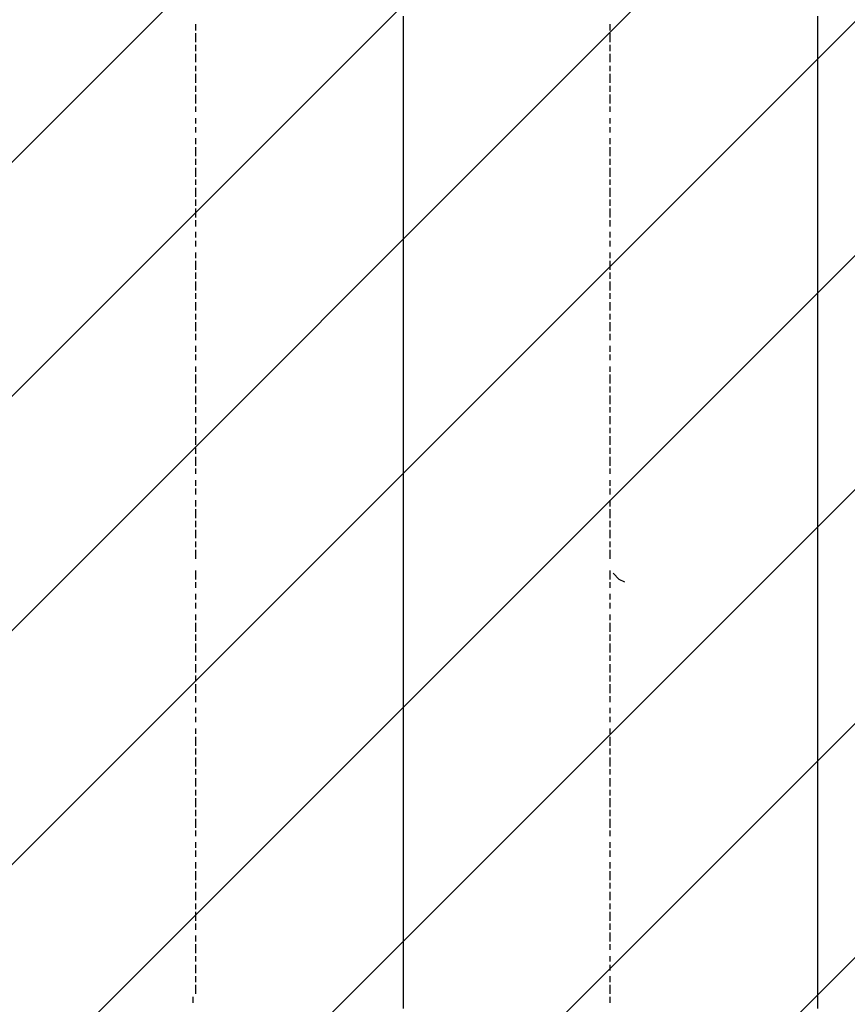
# Model space of a CAD drawing. Extents: x 997 to 109698, y 921 to 94021.
# Tile 116 of 256: x 26588 to 27788, y 13044 to 14472. Entities that reach past the tile are written whole.
import ezdxf

# ---------------------------------------------------------------- set-up
doc = ezdxf.new("R2010")
doc.units = 0
doc.header["$MEASUREMENT"] = 0
doc.layers.add('12', color=7, linetype='CONTINUOUS')
doc.layers.add('28', color=7, linetype='CONTINUOUS')

msp = doc.modelspace()

# ---------------------------------------------------------------- linework, layer by layer
at = {"layer": '12', "color": 1}
for p, q in [((27144.601607, 14464.953237), (27144.601607, 14476.953237)), ((27745.601607, 14464.953237), (27745.601607, 14476.953237)), ((27144.601607, 14455.953237), (27144.601607, 14464.953237)), ((27745.601607, 14455.953237), (27745.601607, 14464.953237)), ((27144.601607, 14447.953237), (27144.601607, 14455.953237)), ((27745.601607, 14447.953237), (27745.601607, 14455.953237)), ((27144.601607, 14434.953237), (27144.601607, 14447.953237)), ((27144.601607, 14425.953237), (27144.601607, 14434.953237)), ((27745.601607, 14434.953237), (27745.601607, 14447.953237)), ((27745.601607, 14425.953237), (27745.601607, 14434.953237)), ((27144.601607, 14417.953237), (27144.601607, 14425.953237)), ((27745.601607, 14417.953237), (27745.601607, 14425.953237)), ((27144.601607, 14404.953237), (27144.601607, 14417.953237)), ((27745.601607, 14404.953237), (27745.601607, 14417.953237)), ((27144.601607, 14396.953237), (27144.601607, 14404.953237)), ((27144.601607, 14383.953237), (27144.601607, 14396.953237)), ((27745.601607, 14396.953237), (27745.601607, 14404.953237)), ((27745.601607, 14383.953237), (27745.601607, 14396.953237)), ((27144.601607, 14375.953237), (27144.601607, 14383.953237)), ((27745.601607, 14375.953237), (27745.601607, 14383.953237)), ((27144.601607, 14366.953237), (27144.601607, 14375.953237)), ((27144.601607, 14354.953237), (27144.601607, 14366.953237)), ((27745.601607, 14366.953237), (27745.601607, 14375.953237)), ((27745.601607, 14354.953237), (27745.601607, 14366.953237)), ((27144.601607, 14345.953237), (27144.601607, 14354.953237)), ((27745.601607, 14345.953237), (27745.601607, 14354.953237)), ((27144.601607, 14337.953237), (27144.601607, 14345.953237)), ((27144.601607, 14324.953237), (27144.601607, 14337.953237)), ((27745.601607, 14337.953237), (27745.601607, 14345.953237)), ((27745.601607, 14324.953237), (27745.601607, 14337.953237)), ((27144.601607, 14315.953237), (27144.601607, 14324.953237)), ((27745.601607, 14315.953237), (27745.601607, 14324.953237)), ((27144.601607, 14307.953237), (27144.601607, 14315.953237)), ((27144.601607, 14294.953237), (27144.601607, 14307.953237)), ((27745.601607, 14307.953237), (27745.601607, 14315.953237)), ((27745.601607, 14294.953237), (27745.601607, 14307.953237)), ((27144.601607, 14286.953237), (27144.601607, 14294.953237)), ((27745.601607, 14286.953237), (27745.601607, 14294.953237)), ((27144.601607, 14273.953237), (27144.601607, 14286.953237)), ((27745.601607, 14273.953237), (27745.601607, 14286.953237)), ((27144.601607, 14265.953237), (27144.601607, 14273.953237)), ((27144.601607, 14256.953237), (27144.601607, 14265.953237)), ((27745.601607, 14265.953237), (27745.601607, 14273.953237)), ((27745.601607, 14256.953237), (27745.601607, 14265.953237)), ((27144.601607, 14243.953237), (27144.601607, 14256.953237)), ((27745.601607, 14243.953237), (27745.601607, 14256.953237)), ((27144.601607, 14235.953237), (27144.601607, 14243.953237)), ((27144.601607, 14227.953237), (27144.601607, 14235.953237)), ((27745.601607, 14235.953237), (27745.601607, 14243.953237)), ((27745.601607, 14227.953237), (27745.601607, 14235.953237)), ((27144.601607, 14214.953237), (27144.601607, 14227.953237)), ((27745.601607, 14214.953237), (27745.601607, 14227.953237)), ((27144.601607, 14205.953237), (27144.601607, 14214.953237)), ((27144.601607, 14197.953237), (27144.601607, 14205.953237)), ((27745.601607, 14205.953237), (27745.601607, 14214.953237)), ((27745.601607, 14197.953237), (27745.601607, 14205.953237)), ((27144.601607, 14184.953237), (27144.601607, 14197.953237)), ((27745.601607, 14184.953237), (27745.601607, 14197.953237)), ((27144.601607, 14176.953237), (27144.601607, 14184.953237)), ((27745.601607, 14176.953237), (27745.601607, 14184.953237)), ((27144.601607, 14163.953237), (27144.601607, 14176.953237)), ((27144.601607, 14155.953237), (27144.601607, 14163.953237)), ((27745.601607, 14163.953237), (27745.601607, 14176.953237)), ((27745.601607, 14155.953237), (27745.601607, 14163.953237)), ((27144.601607, 14146.953237), (27144.601607, 14155.953237)), ((27745.601607, 14146.953237), (27745.601607, 14155.953237)), ((27144.601607, 14133.953237), (27144.601607, 14146.953237)), ((27745.601607, 14133.953237), (27745.601607, 14146.953237)), ((27144.601607, 14125.953237), (27144.601607, 14133.953237)), ((27144.601607, 14116.953237), (27144.601607, 14125.953237)), ((27745.601607, 14125.953237), (27745.601607, 14133.953237)), ((27745.601607, 14116.953237), (27745.601607, 14125.953237)), ((27144.601607, 14104.953237), (27144.601607, 14116.953237)), ((27745.601607, 14104.953237), (27745.601607, 14116.953237)), ((27144.601607, 14095.953237), (27144.601607, 14104.953237)), ((27144.601607, 14087.953237), (27144.601607, 14095.953237)), ((27745.601607, 14095.953237), (27745.601607, 14104.953237)), ((27745.601607, 14087.953237), (27745.601607, 14095.953237)), ((27144.601607, 14074.953237), (27144.601607, 14087.953237)), ((27745.601607, 14074.953237), (27745.601607, 14087.953237)), ((27144.601607, 14066.953237), (27144.601607, 14074.953237)), ((27144.601607, 14053.953237), (27144.601607, 14066.953237)), ((27745.601607, 14066.953237), (27745.601607, 14074.953237)), ((27745.601607, 14053.953237), (27745.601607, 14066.953237)), ((27144.601607, 14044.953237), (27144.601607, 14053.953237)), ((27745.601607, 14044.953237), (27745.601607, 14053.953237)), ((27144.601607, 14036.953237), (27144.601607, 14044.953237)), ((27144.601607, 14023.953237), (27144.601607, 14036.953237)), ((27745.601607, 14036.953237), (27745.601607, 14044.953237)), ((27745.601607, 14023.953237), (27745.601607, 14036.953237)), ((27144.601607, 14015.953237), (27144.601607, 14023.953237)), ((27745.601607, 14015.953237), (27745.601607, 14023.953237)), ((27144.601607, 14006.953237), (27144.601607, 14015.953237)), ((27144.601607, 13994.953237), (27144.601607, 14006.953237)), ((27745.601607, 14006.953237), (27745.601607, 14015.953237)), ((27745.601607, 13994.953237), (27745.601607, 14006.953237)), ((27144.601607, 13985.953237), (27144.601607, 13994.953237)), ((27745.601607, 13985.953237), (27745.601607, 13994.953237)), ((27144.601607, 13977.953237), (27144.601607, 13985.953237)), ((27144.601607, 13964.953237), (27144.601607, 13977.953237)), ((27745.601607, 13977.953237), (27745.601607, 13985.953237)), ((27745.601607, 13964.953237), (27745.601607, 13977.953237)), ((27144.601607, 13956.953237), (27144.601607, 13964.953237)), ((27745.601607, 13956.953237), (27745.601607, 13964.953237)), ((27144.601607, 13943.953237), (27144.601607, 13956.953237)), ((27745.601607, 13943.953237), (27745.601607, 13956.953237)), ((27144.601607, 13934.953237), (27144.601607, 13943.953237)), ((27144.601607, 13926.953237), (27144.601607, 13934.953237)), ((27745.601607, 13934.953237), (27745.601607, 13943.953237)), ((27745.601607, 13926.953237), (27745.601607, 13934.953237)), ((27144.601607, 13913.953237), (27144.601607, 13926.953237)), ((27745.601607, 13913.953237), (27745.601607, 13926.953237)), ((27144.601607, 13905.953237), (27144.601607, 13913.953237)), ((27144.601607, 13896.953237), (27144.601607, 13905.953237)), ((27745.601607, 13905.953237), (27745.601607, 13913.953237)), ((27745.601607, 13896.953237), (27745.601607, 13905.953237)), ((27144.601607, 13884.953237), (27144.601607, 13896.953237)), ((27745.601607, 13884.953237), (27745.601607, 13896.953237)), ((27144.601607, 13875.953237), (27144.601607, 13884.953237)), ((27745.601607, 13875.953237), (27745.601607, 13884.953237)), ((27144.601607, 13867.953237), (27144.601607, 13875.953237)), ((27144.601607, 13854.953237), (27144.601607, 13867.953237)), ((27745.601607, 13867.953237), (27745.601607, 13875.953237)), ((27745.601607, 13854.953237), (27745.601607, 13867.953237)), ((27144.601607, 13846.953237), (27144.601607, 13854.953237)), ((27745.601607, 13846.953237), (27745.601607, 13854.953237)), ((27144.601607, 13837.953237), (27144.601607, 13846.953237)), ((27144.601607, 13824.953237), (27144.601607, 13837.953237)), ((27745.601607, 13837.953237), (27745.601607, 13846.953237)), ((27745.601607, 13824.953237), (27745.601607, 13837.953237)), ((27144.601607, 13816.953237), (27144.601607, 13824.953237)), ((27745.601607, 13816.953237), (27745.601607, 13824.953237)), ((27144.601607, 13803.953237), (27144.601607, 13816.953237)), ((27745.601607, 13803.953237), (27745.601607, 13816.953237)), ((27144.601607, 13795.953237), (27144.601607, 13803.953237)), ((27144.601607, 13786.953237), (27144.601607, 13795.953237)), ((27745.601607, 13795.953237), (27745.601607, 13803.953237)), ((27745.601607, 13786.953237), (27745.601607, 13795.953237)), ((27144.601607, 13774.953237), (27144.601607, 13786.953237)), ((27745.601607, 13774.953237), (27745.601607, 13786.953237)), ((27144.601607, 13765.953237), (27144.601607, 13774.953237)), ((27144.601607, 13757.953237), (27144.601607, 13765.953237)), ((27745.601607, 13765.953237), (27745.601607, 13774.953237)), ((27745.601607, 13757.953237), (27745.601607, 13765.953237)), ((27144.601607, 13744.953237), (27144.601607, 13757.953237)), ((27745.601607, 13744.953237), (27745.601607, 13757.953237)), ((27144.601607, 13735.953237), (27144.601607, 13744.953237)), ((27144.601607, 13727.953237), (27144.601607, 13735.953237)), ((27745.601607, 13735.953237), (27745.601607, 13744.953237)), ((27745.601607, 13727.953237), (27745.601607, 13735.953237)), ((27144.601607, 13714.953237), (27144.601607, 13727.953237)), ((27745.601607, 13714.953237), (27745.601607, 13727.953237)), ((27144.601607, 13706.953237), (27144.601607, 13714.953237)), ((27144.601607, 13693.953237), (27144.601607, 13706.953237)), ((27745.601607, 13706.953237), (27745.601607, 13714.953237)), ((27745.601607, 13693.953237), (27745.601607, 13706.953237)), ((27144.601607, 13685.953237), (27144.601607, 13693.953237)), ((27745.601607, 13685.953237), (27745.601607, 13693.953237)), ((27144.601607, 13676.953237), (27144.601607, 13685.953237)), ((27745.601607, 13676.953237), (27745.601607, 13685.953237)), ((27144.601607, 13663.953237), (27144.601607, 13676.953237)), ((27144.601607, 13655.953237), (27144.601607, 13663.953237)), ((27745.601607, 13663.953237), (27745.601607, 13676.953237)), ((27745.601607, 13655.953237), (27745.601607, 13663.953237)), ((27144.601607, 13647.953237), (27144.601607, 13655.953237)), ((27745.601607, 13647.953237), (27745.601607, 13655.953237)), ((27144.601607, 13634.953237), (27144.601607, 13647.953237)), ((27144.601607, 13625.953237), (27144.601607, 13634.953237)), ((27745.601607, 13634.953237), (27745.601607, 13647.953237)), ((27745.601607, 13625.953237), (27745.601607, 13634.953237)), ((27144.601607, 13617.953237), (27144.601607, 13625.953237)), ((27745.601607, 13617.953237), (27745.601607, 13625.953237)), ((27144.601607, 13604.953237), (27144.601607, 13617.953237)), ((27745.601607, 13604.953237), (27745.601607, 13617.953237)), ((27144.601607, 13596.953237), (27144.601607, 13604.953237)), ((27144.601607, 13583.953237), (27144.601607, 13596.953237)), ((27745.601607, 13596.953237), (27745.601607, 13604.953237)), ((27745.601607, 13583.953237), (27745.601607, 13596.953237)), ((27144.601607, 13575.953237), (27144.601607, 13583.953237)), ((27745.601607, 13575.953237), (27745.601607, 13583.953237)), ((27144.601607, 13566.953237), (27144.601607, 13575.953237)), ((27144.601607, 13553.953237), (27144.601607, 13566.953237)), ((27745.601607, 13566.953237), (27745.601607, 13575.953237)), ((27745.601607, 13553.953237), (27745.601607, 13566.953237)), ((27144.601607, 13545.953237), (27144.601607, 13553.953237)), ((27745.601607, 13545.953237), (27745.601607, 13553.953237)), ((27144.601607, 13536.953237), (27144.601607, 13545.953237)), ((27144.601607, 13524.953237), (27144.601607, 13536.953237)), ((27745.601607, 13536.953237), (27745.601607, 13545.953237)), ((27745.601607, 13524.953237), (27745.601607, 13536.953237)), ((27144.601607, 13515.953237), (27144.601607, 13524.953237)), ((27745.601607, 13515.953237), (27745.601607, 13524.953237)), ((27144.601607, 13507.953237), (27144.601607, 13515.953237)), ((27144.601607, 13494.953237), (27144.601607, 13507.953237)), ((27745.601607, 13507.953237), (27745.601607, 13515.953237)), ((27745.601607, 13494.953237), (27745.601607, 13507.953237)), ((27144.601607, 13486.953237), (27144.601607, 13494.953237)), ((27745.601607, 13486.953237), (27745.601607, 13494.953237)), ((27144.601607, 13473.953237), (27144.601607, 13486.953237)), ((27745.601607, 13473.953237), (27745.601607, 13486.953237)), ((27144.601607, 13465.953237), (27144.601607, 13473.953237)), ((27144.601607, 13456.953237), (27144.601607, 13465.953237)), ((27745.601607, 13465.953237), (27745.601607, 13473.953237)), ((27745.601607, 13456.953237), (27745.601607, 13465.953237)), ((27144.601607, 13443.953237), (27144.601607, 13456.953237)), ((27745.601607, 13443.953237), (27745.601607, 13456.953237)), ((27144.601607, 13435.953237), (27144.601607, 13443.953237)), ((27144.601607, 13426.953237), (27144.601607, 13435.953237)), ((27745.601607, 13435.953237), (27745.601607, 13443.953237)), ((27745.601607, 13426.953237), (27745.601607, 13435.953237)), ((27144.601607, 13414.953237), (27144.601607, 13426.953237)), ((27745.601607, 13414.953237), (27745.601607, 13426.953237)), ((27144.601607, 13405.953237), (27144.601607, 13414.953237)), ((27745.601607, 13405.953237), (27745.601607, 13414.953237)), ((27144.601607, 13397.953237), (27144.601607, 13405.953237)), ((27144.601607, 13384.953237), (27144.601607, 13397.953237)), ((27745.601607, 13397.953237), (27745.601607, 13405.953237)), ((27745.601607, 13384.953237), (27745.601607, 13397.953237)), ((27144.601607, 13376.953237), (27144.601607, 13384.953237)), ((27745.601607, 13376.953237), (27745.601607, 13384.953237)), ((27144.601607, 13363.953237), (27144.601607, 13376.953237)), ((27144.601607, 13354.953237), (27144.601607, 13363.953237)), ((27745.601607, 13363.953237), (27745.601607, 13376.953237)), ((27745.601607, 13354.953237), (27745.601607, 13363.953237)), ((27144.601607, 13346.953237), (27144.601607, 13354.953237)), ((27745.601607, 13346.953237), (27745.601607, 13354.953237)), ((27144.601607, 13333.953237), (27144.601607, 13346.953237)), ((27745.601607, 13333.953237), (27745.601607, 13346.953237)), ((27144.601607, 13325.953237), (27144.601607, 13333.953237)), ((27144.601607, 13316.953237), (27144.601607, 13325.953237)), ((27745.601607, 13325.953237), (27745.601607, 13333.953237)), ((27745.601607, 13316.953237), (27745.601607, 13325.953237)), ((27144.601607, 13304.953237), (27144.601607, 13316.953237)), ((27745.601607, 13304.953237), (27745.601607, 13316.953237)), ((27144.601607, 13295.953237), (27144.601607, 13304.953237)), ((27144.601607, 13287.953237), (27144.601607, 13295.953237)), ((27745.601607, 13295.953237), (27745.601607, 13304.953237)), ((27745.601607, 13287.953237), (27745.601607, 13295.953237)), ((27144.601607, 13274.953237), (27144.601607, 13287.953237)), ((27745.601607, 13274.953237), (27745.601607, 13287.953237)), ((27144.601607, 13266.953237), (27144.601607, 13274.953237)), ((27144.601607, 13257.953237), (27144.601607, 13266.953237)), ((27745.601607, 13266.953237), (27745.601607, 13274.953237)), ((27745.601607, 13257.953237), (27745.601607, 13266.953237)), ((27144.601607, 13244.953237), (27144.601607, 13257.953237)), ((27745.601607, 13244.953237), (27745.601607, 13257.953237)), ((27144.601607, 13236.953237), (27144.601607, 13244.953237)), ((27144.601607, 13223.953237), (27144.601607, 13236.953237)), ((27745.601607, 13236.953237), (27745.601607, 13244.953237)), ((27745.601607, 13223.953237), (27745.601607, 13236.953237)), ((27144.601607, 13215.953237), (27144.601607, 13223.953237)), ((27745.601607, 13215.953237), (27745.601607, 13223.953237)), ((27144.601607, 13206.953237), (27144.601607, 13215.953237)), ((27144.601607, 13194.953237), (27144.601607, 13206.953237)), ((27745.601607, 13206.953237), (27745.601607, 13215.953237)), ((27745.601607, 13194.953237), (27745.601607, 13206.953237)), ((27144.601607, 13185.953237), (27144.601607, 13194.953237)), ((27745.601607, 13185.953237), (27745.601607, 13194.953237)), ((27144.601607, 13177.953237), (27144.601607, 13185.953237)), ((27144.601607, 13164.953237), (27144.601607, 13177.953237)), ((27745.601607, 13177.953237), (27745.601607, 13185.953237)), ((27745.601607, 13164.953237), (27745.601607, 13177.953237)), ((27144.601607, 13156.953237), (27144.601607, 13164.953237)), ((27745.601607, 13156.953237), (27745.601607, 13164.953237)), ((27144.601607, 13147.953237), (27144.601607, 13156.953237)), ((27745.601607, 13147.953237), (27745.601607, 13156.953237)), ((27144.601607, 13134.953237), (27144.601607, 13147.953237)), ((27144.601607, 13126.953237), (27144.601607, 13134.953237)), ((27745.601607, 13134.953237), (27745.601607, 13147.953237)), ((27745.601607, 13126.953237), (27745.601607, 13134.953237)), ((27144.601607, 13113.953237), (27144.601607, 13126.953237)), ((27745.601607, 13113.953237), (27745.601607, 13126.953237)), ((27144.601607, 13105.953237), (27144.601607, 13113.953237)), ((27745.601607, 13105.953237), (27745.601607, 13113.953237)), ((27144.601607, 13096.953237), (27144.601607, 13105.953237)), ((27144.601607, 13084.953237), (27144.601607, 13096.953237)), ((27745.601607, 13096.953237), (27745.601607, 13105.953237)), ((27745.601607, 13084.953237), (27745.601607, 13096.953237)), ((27144.601607, 13075.953237), (27144.601607, 13084.953237)), ((27745.601607, 13075.953237), (27745.601607, 13084.953237)), ((27144.601607, 13067.953237), (27144.601607, 13075.953237)), ((27144.601607, 13054.953237), (27144.601607, 13067.953237)), ((27745.601607, 13067.953237), (27745.601607, 13075.953237)), ((27745.601607, 13054.953237), (27745.601607, 13067.953237)), ((27144.601607, 13045.953237), (27144.601607, 13054.953237)), ((27745.601607, 13045.953237), (27745.601607, 13054.953237)), ((27144.601607, 13037.953237), (27144.601607, 13045.953237)), ((27745.601607, 13037.953237), (27745.601607, 13045.953237))]:
    msp.add_line(p, q, dxfattribs=at)
at = {"layer": '12', "color": 5}
for p, q in [((26843.601607, 14455.953237), (26843.601607, 14464.953237)), ((27444.601607, 14455.953237), (27444.601607, 14464.953237)), ((26843.601607, 14438.953237), (26843.601607, 14451.953237)), ((27444.601607, 14438.953237), (27444.601607, 14451.953237)), ((26843.601607, 14425.953237), (26843.601607, 14434.953237)), ((27444.601607, 14425.953237), (27444.601607, 14434.953237)), ((26843.601607, 14409.953237), (26843.601607, 14421.953237)), ((27444.601607, 14409.953237), (27444.601607, 14421.953237)), ((26843.601607, 14396.953237), (26843.601607, 14404.953237)), ((26843.601607, 14379.953237), (26843.601607, 14392.953237)), ((27444.601607, 14396.953237), (27444.601607, 14404.953237)), ((27444.601607, 14379.953237), (27444.601607, 14392.953237)), ((26843.601607, 14366.953237), (26843.601607, 14375.953237)), ((26843.601607, 14349.953237), (26843.601607, 14362.953237)), ((27444.601607, 14366.953237), (27444.601607, 14375.953237)), ((27444.601607, 14349.953237), (27444.601607, 14362.953237)), ((26843.601607, 14337.953237), (26843.601607, 14345.953237)), ((27444.601607, 14337.953237), (27444.601607, 14345.953237)), ((26843.601607, 14320.953237), (26843.601607, 14328.953237)), ((27444.601607, 14320.953237), (27444.601607, 14328.953237)), ((26843.601607, 14307.953237), (26843.601607, 14315.953237)), ((27444.601607, 14307.953237), (27444.601607, 14315.953237)), ((26843.601607, 14290.953237), (26843.601607, 14299.953237)), ((27444.601607, 14290.953237), (27444.601607, 14299.953237)), ((26843.601607, 14273.953237), (26843.601607, 14286.953237)), ((27444.601607, 14273.953237), (27444.601607, 14286.953237)), ((26843.601607, 14260.953237), (26843.601607, 14269.953237)), ((27444.601607, 14260.953237), (27444.601607, 14269.953237)), ((26843.601607, 14243.953237), (26843.601607, 14256.953237)), ((27444.601607, 14243.953237), (27444.601607, 14256.953237)), ((26843.601607, 14231.953237), (26843.601607, 14239.953237)), ((27444.601607, 14231.953237), (27444.601607, 14239.953237)), ((26843.601607, 14214.953237), (26843.601607, 14227.953237)), ((27444.601607, 14214.953237), (27444.601607, 14227.953237)), ((26843.601607, 14201.953237), (26843.601607, 14210.953237)), ((27444.601607, 14201.953237), (27444.601607, 14210.953237)), ((26843.601607, 14184.953237), (26843.601607, 14197.953237)), ((27444.601607, 14184.953237), (27444.601607, 14197.953237)), ((26843.601607, 14171.953237), (26843.601607, 14180.953237)), ((27444.601607, 14171.953237), (27444.601607, 14180.953237)), ((26843.601607, 14155.953237), (26843.601607, 14163.953237)), ((27444.601607, 14155.953237), (27444.601607, 14163.953237)), ((26843.601607, 14142.953237), (26843.601607, 14150.953237)), ((27444.601607, 14142.953237), (27444.601607, 14150.953237)), ((26843.601607, 14125.953237), (26843.601607, 14133.953237)), ((26843.601607, 14108.953237), (26843.601607, 14121.953237)), ((27444.601607, 14125.953237), (27444.601607, 14133.953237)), ((27444.601607, 14108.953237), (27444.601607, 14121.953237)), ((26843.601607, 14095.953237), (26843.601607, 14104.953237)), ((26843.601607, 14078.953237), (26843.601607, 14091.953237)), ((27444.601607, 14095.953237), (27444.601607, 14104.953237)), ((27444.601607, 14078.953237), (27444.601607, 14091.953237)), ((26843.601607, 14066.953237), (26843.601607, 14074.953237)), ((27444.601607, 14066.953237), (27444.601607, 14074.953237)), ((26843.601607, 14049.953237), (26843.601607, 14061.953237)), ((27444.601607, 14049.953237), (27444.601607, 14061.953237)), ((26843.601607, 14036.953237), (26843.601607, 14044.953237)), ((27444.601607, 14036.953237), (27444.601607, 14044.953237)), ((26843.601607, 14019.953237), (26843.601607, 14032.953237)), ((27444.601607, 14019.953237), (27444.601607, 14032.953237)), ((26843.601607, 14006.953237), (26843.601607, 14015.953237)), ((27444.601607, 14006.953237), (27444.601607, 14015.953237)), ((26843.601607, 13989.953237), (26843.601607, 13998.953237)), ((27444.601607, 13989.953237), (27444.601607, 13998.953237)), ((26843.601607, 13977.953237), (26843.601607, 13985.953237)), ((27444.601607, 13977.953237), (27444.601607, 13985.953237)), ((26843.601607, 13960.953237), (26843.601607, 13968.953237)), ((27444.601607, 13960.953237), (27444.601607, 13968.953237)), ((26843.601607, 13943.953237), (26843.601607, 13956.953237)), ((27444.601607, 13943.953237), (27444.601607, 13956.953237)), ((26843.601607, 13930.953237), (26843.601607, 13939.953237)), ((27444.601607, 13930.953237), (27444.601607, 13939.953237)), ((26843.601607, 13913.953237), (26843.601607, 13926.953237)), ((27444.601607, 13913.953237), (27444.601607, 13926.953237)), ((26843.601607, 13901.953237), (26843.601607, 13909.953237)), ((27444.601607, 13901.953237), (27444.601607, 13909.953237)), ((26843.601607, 13884.953237), (26843.601607, 13896.953237)), ((27444.601607, 13884.953237), (27444.601607, 13896.953237)), ((26843.601607, 13871.953237), (26843.601607, 13879.953237)), ((27444.601607, 13871.953237), (27444.601607, 13879.953237)), ((26843.601607, 13854.953237), (26843.601607, 13867.953237)), ((27444.601607, 13854.953237), (27444.601607, 13867.953237)), ((26843.601607, 13841.953237), (26843.601607, 13850.953237)), ((27444.601607, 13841.953237), (27444.601607, 13850.953237)), ((26843.601607, 13824.953237), (26843.601607, 13837.953237)), ((27444.601607, 13824.953237), (27444.601607, 13837.953237)), ((26843.601607, 13812.953237), (26843.601607, 13820.953237)), ((27444.601607, 13812.953237), (27444.601607, 13820.953237)), ((26843.601607, 13795.953237), (26843.601607, 13803.953237)), ((26843.601607, 13782.953237), (26843.601607, 13791.953237)), ((27444.601607, 13795.953237), (27444.601607, 13803.953237)), ((27444.601607, 13782.953237), (27444.601607, 13791.953237)), ((26843.601607, 13765.953237), (26843.601607, 13774.953237)), ((27444.601607, 13765.953237), (27444.601607, 13774.953237)), ((26843.601607, 13748.953237), (26843.601607, 13761.953237)), ((27444.601607, 13748.953237), (27444.601607, 13761.953237)), ((26843.601607, 13735.953237), (26843.601607, 13744.953237)), ((27444.601607, 13735.953237), (27444.601607, 13744.953237)), ((26843.601607, 13719.953237), (26843.601607, 13731.953237)), ((27444.601607, 13719.953237), (27444.601607, 13731.953237)), ((26843.601607, 13706.953237), (26843.601607, 13714.953237)), ((27444.601607, 13706.953237), (27444.601607, 13714.953237)), ((26843.601607, 13689.953237), (26843.601607, 13702.953237)), ((27444.601607, 13689.953237), (27444.601607, 13702.953237)), ((26843.601607, 13659.953237), (26843.601607, 13672.953237)), ((27444.601607, 13659.953237), (27444.601607, 13672.953237)), ((27457.601607, 13659.953237), (27448.601607, 13668.953237)), ((26843.601607, 13647.953237), (26843.601607, 13655.953237)), ((27444.601607, 13647.953237), (27444.601607, 13655.953237)), ((27465.601607, 13655.953237), (27457.601607, 13659.953237)), ((26843.601607, 13630.953237), (26843.601607, 13638.953237)), ((27444.601607, 13630.953237), (27444.601607, 13638.953237)), ((26843.601607, 13617.953237), (26843.601607, 13625.953237)), ((27444.601607, 13617.953237), (27444.601607, 13625.953237)), ((26843.601607, 13600.953237), (26843.601607, 13608.953237)), ((27444.601607, 13600.953237), (27444.601607, 13608.953237)), ((26843.601607, 13583.953237), (26843.601607, 13596.953237)), ((27444.601607, 13583.953237), (27444.601607, 13596.953237)), ((26843.601607, 13570.953237), (26843.601607, 13579.953237)), ((27444.601607, 13570.953237), (27444.601607, 13579.953237)), ((26843.601607, 13553.953237), (26843.601607, 13566.953237)), ((27444.601607, 13553.953237), (27444.601607, 13566.953237)), ((26843.601607, 13541.953237), (26843.601607, 13549.953237)), ((27444.601607, 13541.953237), (27444.601607, 13549.953237)), ((26843.601607, 13524.953237), (26843.601607, 13536.953237)), ((27444.601607, 13524.953237), (27444.601607, 13536.953237)), ((26843.601607, 13511.953237), (26843.601607, 13520.953237)), ((27444.601607, 13511.953237), (27444.601607, 13520.953237)), ((26843.601607, 13494.953237), (26843.601607, 13507.953237)), ((27444.601607, 13494.953237), (27444.601607, 13507.953237)), ((26843.601607, 13481.953237), (26843.601607, 13490.953237)), ((27444.601607, 13481.953237), (27444.601607, 13490.953237)), ((26843.601607, 13465.953237), (26843.601607, 13473.953237)), ((27444.601607, 13465.953237), (27444.601607, 13473.953237)), ((26843.601607, 13452.953237), (26843.601607, 13460.953237)), ((27444.601607, 13452.953237), (27444.601607, 13460.953237)), ((26843.601607, 13435.953237), (26843.601607, 13443.953237)), ((27444.601607, 13435.953237), (27444.601607, 13443.953237)), ((26843.601607, 13418.953237), (26843.601607, 13431.953237)), ((27444.601607, 13418.953237), (27444.601607, 13431.953237)), ((26843.601607, 13405.953237), (26843.601607, 13414.953237)), ((27444.601607, 13405.953237), (27444.601607, 13414.953237)), ((26843.601607, 13388.953237), (26843.601607, 13401.953237)), ((27444.601607, 13388.953237), (27444.601607, 13401.953237)), ((26843.601607, 13376.953237), (26843.601607, 13384.953237)), ((27444.601607, 13376.953237), (27444.601607, 13384.953237)), ((26843.601607, 13359.953237), (26843.601607, 13371.953237)), ((27444.601607, 13359.953237), (27444.601607, 13371.953237)), ((26843.601607, 13346.953237), (26843.601607, 13354.953237)), ((27444.601607, 13346.953237), (27444.601607, 13354.953237)), ((26843.601607, 13329.953237), (26843.601607, 13342.953237)), ((27444.601607, 13329.953237), (27444.601607, 13342.953237)), ((26843.601607, 13316.953237), (26843.601607, 13325.953237)), ((27444.601607, 13316.953237), (27444.601607, 13325.953237)), ((26843.601607, 13299.953237), (26843.601607, 13312.953237)), ((27444.601607, 13299.953237), (27444.601607, 13312.953237)), ((26843.601607, 13287.953237), (26843.601607, 13295.953237)), ((27444.601607, 13287.953237), (27444.601607, 13295.953237)), ((26843.601607, 13270.953237), (26843.601607, 13278.953237)), ((27444.601607, 13270.953237), (27444.601607, 13278.953237)), ((26843.601607, 13257.953237), (26843.601607, 13266.953237)), ((27444.601607, 13257.953237), (27444.601607, 13266.953237)), ((26843.601607, 13240.953237), (26843.601607, 13249.953237)), ((27444.601607, 13240.953237), (27444.601607, 13249.953237)), ((26843.601607, 13223.953237), (26843.601607, 13236.953237)), ((27444.601607, 13223.953237), (27444.601607, 13236.953237)), ((26843.601607, 13211.953237), (26843.601607, 13219.953237)), ((26843.601607, 13194.953237), (26843.601607, 13206.953237)), ((27444.601607, 13211.953237), (27444.601607, 13219.953237)), ((27444.601607, 13194.953237), (27444.601607, 13206.953237)), ((26843.601607, 13181.953237), (26843.601607, 13189.953237)), ((26843.601607, 13168.953237), (26843.601607, 13177.953237)), ((27444.601607, 13181.953237), (27444.601607, 13189.953237)), ((27444.601607, 13164.953237), (27444.601607, 13177.953237)), ((26843.601607, 13164.953237), (26843.601607, 13168.953237)), ((26843.601607, 13151.953237), (26843.601607, 13160.953237)), ((27444.601607, 13151.953237), (27444.601607, 13160.953237)), ((26843.601607, 13134.953237), (26843.601607, 13143.953237)), ((27444.601607, 13134.953237), (27444.601607, 13147.953237)), ((26843.601607, 13117.953237), (26843.601607, 13130.953237)), ((27444.601607, 13122.953237), (27444.601607, 13130.953237)), ((26843.601607, 13105.953237), (26843.601607, 13113.953237)), ((27444.601607, 13105.953237), (27444.601607, 13113.953237)), ((26843.601607, 13088.953237), (26843.601607, 13100.953237)), ((27444.601607, 13092.953237), (27444.601607, 13100.953237)), ((26843.601607, 13075.953237), (26843.601607, 13084.953237)), ((27444.601607, 13075.953237), (27444.601607, 13084.953237)), ((26843.601607, 13058.953237), (26843.601607, 13071.953237)), ((27444.601607, 13058.953237), (27444.601607, 13071.953237)), ((26839.601607, 13045.953237), (26839.601607, 13054.953237)), ((27444.601607, 13045.953237), (27444.601607, 13054.953237))]:
    msp.add_line(p, q, dxfattribs=at)
at = {"layer": '28', "color": 2}
for p, q in [((16797.746869, 4485.739199), (29497.636205, 17185.628536)), ((16797.746869, 4146.327944), (29497.636205, 16846.217281)), ((16811.783417, 3820.953237), (29497.636205, 16506.806026)), ((17151.194672, 3820.953237), (29497.636205, 16167.394771)), ((17490.605927, 3820.953237), (29497.636205, 15827.983516)), ((17830.017182, 3820.953237), (29497.636205, 15488.572261)), ((18169.428437, 3820.953237), (29497.636205, 15149.161006)), ((18508.839692, 3820.953237), (29497.636205, 14809.749751))]:
    msp.add_line(p, q, dxfattribs=at)

doc.saveas('drawing.dxf')
